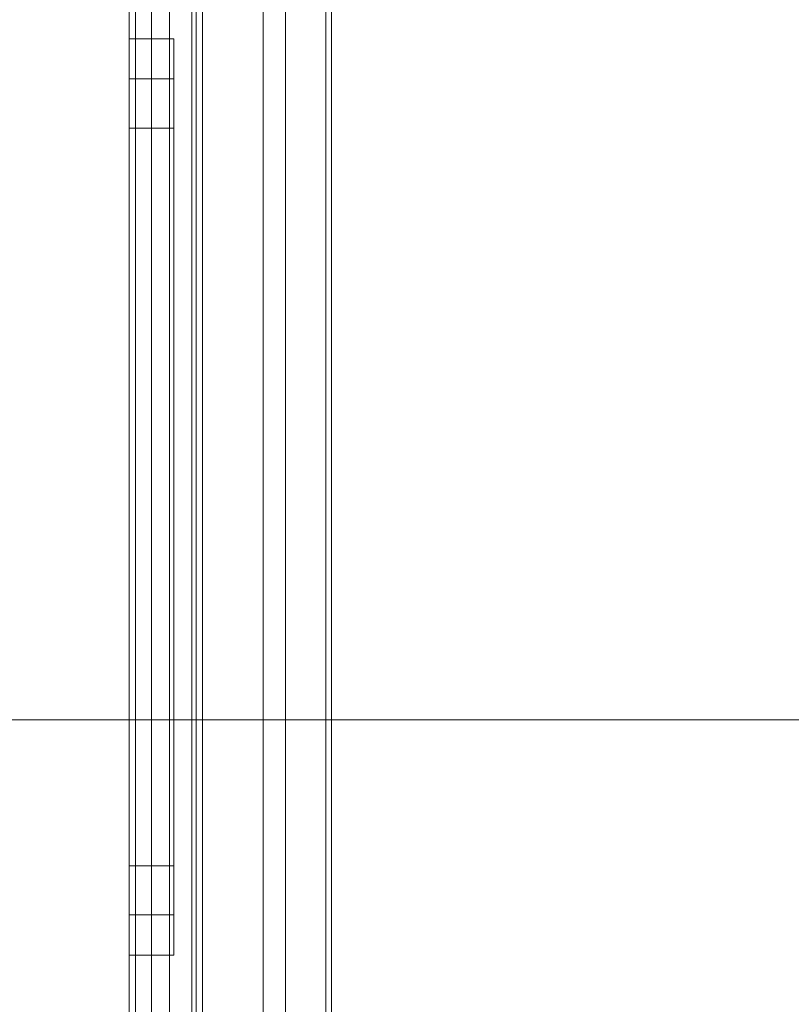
# Model space of a CAD drawing. Extents: x -420 to 300, y 62 to 1112.
# Tile 176 of 227: x -61.39 to -61.045, y 388.926 to 389.367. Entities that reach past the tile are written whole.
import ezdxf

# ---------------------------------------------------------------- set-up
doc = ezdxf.new("R2010")
doc.units = 0
doc.layers.get('0').update_dxf_attribs({"lineweight": 13})
doc.layers.add('00_E_ST_Handlaufleuchte_Bem', color=7, linetype='Continuous', lineweight=5, true_color=0x7d7d00)

# ---------------------------------------------------------------- blocks, each defined once
blk = doc.blocks.new('Maß-A06CPUYVL0', base_point=(-68.31625, 379.05341))
at = {"color": 0, "linetype": 'ByBlock', "lineweight": -2, "ltscale": 0.13}
blk.add_line((-6.46772, 389.05342), (-67.46772, 389.05342), dxfattribs=at)
blk = doc.blocks.new('Blockreferenz-A06CPV5FL0', base_point=(-61.34085, 386.58521))
at = {"color": 251, "linetype": 'ByBlock', "lineweight": -2, "ltscale": 0.13, "true_color": 0x636363}
for p, q in [((-61.34086, 390.03521), (-61.34086, 386.73521)), ((-61.30797, 390.03521), (-61.30797, 386.73521)), ((-61.33797, 390.01488), (-61.33797, 386.75721)), ((-61.25286, 386.90521), (-61.25286, 389.86521)), ((-61.25032, 386.90774), (-61.25032, 389.86268)), ((-61.32286, 386.91121), (-61.32286, 389.85921)), ((-61.32286, 389.85921), (-61.32286, 386.91121)), ((-61.27086, 386.91121), (-61.27086, 389.85921)), ((-61.27086, 389.85921), (-61.27086, 386.91121))]:
    blk.add_line(p, q, dxfattribs=at)
blk = doc.blocks.new('Blockreferenz-A06CPV5NL0', base_point=(-61.34085, 386.58521))
at = {"color": 9, "linetype": 'ByBlock', "lineweight": -2, "ltscale": 0.13, "true_color": 0xc1c9c4}
for p, q in [((-61.34086, 390.03521), (-61.34086, 386.73521)), ((-61.34086, 386.73521), (-61.34086, 390.03521)), ((-61.31286, 386.73521), (-61.31286, 390.03521)), ((-61.31086, 388.68521), (-61.31086, 390.03521)), ((-61.34086, 389.92521), (-61.34086, 388.38521)), ((-61.34086, 388.38521), (-61.34086, 389.92521)), ((-61.33086, 388.38521), (-61.33086, 389.92521)), ((-61.33086, 389.92521), (-61.33086, 388.38521)), ((-61.34086, 389.91521), (-61.34086, 388.38521)), ((-61.34086, 386.85521), (-61.34086, 389.91521)), ((-61.33086, 388.38521), (-61.33086, 389.91521)), ((-61.33086, 386.85521), (-61.33086, 389.91521)), ((-61.31286, 389.85921), (-61.31286, 386.91121)), ((-61.28086, 386.91121), (-61.28086, 389.85921)), ((-61.28086, 389.70521), (-61.28086, 388.65021)), ((-61.25286, 389.70521), (-61.25286, 388.80227)), ((-61.25286, 388.80227), (-61.25286, 389.70521)), ((-61.32086, 389.35821), (-61.34086, 389.35821)), ((-61.34086, 389.35821), (-61.34086, 389.35122)), ((-61.34086, 389.35122), (-61.34086, 389.35821)), ((-61.32086, 389.35427), (-61.32086, 389.35821)), ((-61.32086, 389.35427), (-61.32086, 389.35821)), ((-61.32086, 389.3426), (-61.32086, 389.35427)), ((-61.32086, 389.3426), (-61.32086, 389.35427)), ((-61.34086, 389.35122), (-61.34086, 389.33074)), ((-61.34086, 389.33074), (-61.34086, 389.35122)), ((-61.32086, 389.34021), (-61.34086, 389.34021)), ((-61.34086, 389.34021), (-61.34086, 389.33383)), ((-61.34086, 389.33383), (-61.34086, 389.34021)), ((-61.32086, 389.32366), (-61.32086, 389.3426)), ((-61.32086, 389.32366), (-61.32086, 389.3426)), ((-61.32086, 389.33661), (-61.32086, 389.34021)), ((-61.32086, 389.33661), (-61.32086, 389.34021)), ((-61.32086, 389.32597), (-61.32086, 389.33661)), ((-61.32086, 389.32597), (-61.32086, 389.33661)), ((-61.34086, 389.33383), (-61.34086, 389.31515)), ((-61.34086, 389.31515), (-61.34086, 389.33383)), ((-61.34086, 389.33074), (-61.34086, 389.29816)), ((-61.34086, 389.29816), (-61.34086, 389.33074)), ((-61.32086, 389.30869), (-61.32086, 389.32597)), ((-61.32086, 389.30869), (-61.32086, 389.32597)), ((-61.32086, 389.29816), (-61.32086, 389.32366)), ((-61.32086, 389.29816), (-61.32086, 389.32366)), ((-61.34086, 389.31821), (-61.34086, 389.31258)), ((-61.32086, 389.31821), (-61.34086, 389.31821)), ((-61.34086, 389.31258), (-61.34086, 389.31821)), ((-61.32086, 389.31258), (-61.32086, 389.31821)), ((-61.32086, 389.31258), (-61.32086, 389.31821)), ((-61.34086, 389.31515), (-61.34086, 389.28544)), ((-61.34086, 389.28544), (-61.34086, 389.31515)), ((-61.34086, 389.31258), (-61.34086, 389.2961)), ((-61.34086, 389.2961), (-61.34086, 389.31258)), ((-61.32086, 389.2961), (-61.32086, 389.31258)), ((-61.32086, 389.2961), (-61.32086, 389.31258)), ((-61.32086, 389.28544), (-61.32086, 389.30869)), ((-61.32086, 389.28544), (-61.32086, 389.30869)), ((-61.34086, 389.29816), (-61.34086, 389.25571)), ((-61.34086, 389.25571), (-61.34086, 389.29816)), ((-61.34086, 389.2961), (-61.34086, 389.26988)), ((-61.34086, 389.26988), (-61.34086, 389.2961)), ((-61.32086, 389.2671), (-61.32086, 389.29816)), ((-61.32086, 389.2671), (-61.32086, 389.29816)), ((-61.32086, 389.26988), (-61.32086, 389.2961)), ((-61.32086, 389.26988), (-61.32086, 389.2961)), ((-61.34086, 389.28544), (-61.34086, 389.24671)), ((-61.34086, 389.24671), (-61.34086, 389.28544)), ((-61.32086, 389.2571), (-61.32086, 389.28544)), ((-61.32086, 389.2571), (-61.32086, 389.28544)), ((-61.34086, 389.26988), (-61.34086, 389.23571)), ((-61.34086, 389.23571), (-61.34086, 389.26988)), ((-61.32086, 389.23571), (-61.32086, 389.26988)), ((-61.32086, 389.23571), (-61.32086, 389.26988)), ((-61.32086, 389.23166), (-61.32086, 389.2671)), ((-61.32086, 389.23166), (-61.32086, 389.2671)), ((-61.32086, 389.22477), (-61.32086, 389.2571)), ((-61.32086, 389.22477), (-61.32086, 389.2571)), ((-61.34086, 389.25571), (-61.34086, 389.20626)), ((-61.34086, 389.20626), (-61.34086, 389.25571)), ((-61.34086, 389.24671), (-61.34086, 389.20161)), ((-61.34086, 389.20161), (-61.34086, 389.24671)), ((-61.34086, 389.23571), (-61.34086, 389.19591)), ((-61.34086, 389.19591), (-61.34086, 389.23571)), ((-61.32086, 389.19591), (-61.32086, 389.23571)), ((-61.32086, 389.19591), (-61.32086, 389.23571)), ((-61.32086, 389.1932), (-61.32086, 389.23166)), ((-61.32086, 389.1932), (-61.32086, 389.23166)), ((-61.32086, 389.18969), (-61.32086, 389.22477)), ((-61.32086, 389.18969), (-61.32086, 389.22477)), ((-61.34086, 389.20626), (-61.34086, 389.15321)), ((-61.34086, 389.15321), (-61.34086, 389.20626)), ((-61.34086, 389.20161), (-61.34086, 389.15321)), ((-61.34086, 389.15321), (-61.34086, 389.20161)), ((-61.34086, 389.19591), (-61.34086, 389.15321)), ((-61.34086, 389.15321), (-61.34086, 389.19591)), ((-61.32086, 389.15321), (-61.32086, 389.19591)), ((-61.32086, 389.15321), (-61.32086, 389.19591)), ((-61.32086, 389.15321), (-61.32086, 389.1932)), ((-61.32086, 389.15321), (-61.32086, 389.1932)), ((-61.32086, 389.15321), (-61.32086, 389.18969)), ((-61.32086, 389.15321), (-61.32086, 389.18969)), ((-61.34086, 389.15321), (-61.34086, 389.10481)), ((-61.34086, 389.15321), (-61.34086, 389.10015)), ((-61.34086, 389.15321), (-61.34086, 389.1105)), ((-61.34086, 389.10481), (-61.34086, 389.15321)), ((-61.34086, 389.10015), (-61.34086, 389.15321)), ((-61.34086, 389.1105), (-61.34086, 389.15321)), ((-61.32086, 389.11672), (-61.32086, 389.15321)), ((-61.32086, 389.11321), (-61.32086, 389.15321)), ((-61.32086, 389.1105), (-61.32086, 389.15321)), ((-61.32086, 389.11672), (-61.32086, 389.15321)), ((-61.32086, 389.11321), (-61.32086, 389.15321)), ((-61.32086, 389.1105), (-61.32086, 389.15321)), ((-61.32086, 389.08164), (-61.32086, 389.11672)), ((-61.32086, 389.08164), (-61.32086, 389.11672)), ((-61.32086, 389.07476), (-61.32086, 389.11321)), ((-61.32086, 389.07476), (-61.32086, 389.11321)), ((-61.34086, 389.1105), (-61.34086, 389.07071)), ((-61.34086, 389.07071), (-61.34086, 389.1105)), ((-61.32086, 389.07071), (-61.32086, 389.1105)), ((-61.32086, 389.07071), (-61.32086, 389.1105)), ((-61.34086, 389.10481), (-61.34086, 389.05971)), ((-61.34086, 389.05971), (-61.34086, 389.10481)), ((-61.34086, 389.10015), (-61.34086, 389.05071)), ((-61.34086, 389.05071), (-61.34086, 389.10015)), ((-61.32086, 389.04932), (-61.32086, 389.08164)), ((-61.32086, 389.04932), (-61.32086, 389.08164)), ((-61.32086, 389.03931), (-61.32086, 389.07476)), ((-61.32086, 389.03931), (-61.32086, 389.07476)), ((-61.34086, 389.07071), (-61.34086, 389.03653)), ((-61.34086, 389.03653), (-61.34086, 389.07071)), ((-61.32086, 389.03653), (-61.32086, 389.07071)), ((-61.32086, 389.03653), (-61.32086, 389.07071)), ((-61.34086, 389.05971), (-61.34086, 389.02098)), ((-61.34086, 389.02098), (-61.34086, 389.05971)), ((-61.34086, 389.05071), (-61.34086, 389.00825)), ((-61.34086, 389.00825), (-61.34086, 389.05071)), ((-61.32086, 389.02098), (-61.32086, 389.04932)), ((-61.32086, 389.02098), (-61.32086, 389.04932)), ((-61.34086, 389.03653), (-61.34086, 389.01031)), ((-61.34086, 389.01031), (-61.34086, 389.03653)), ((-61.32086, 389.00825), (-61.32086, 389.03931)), ((-61.32086, 389.00825), (-61.32086, 389.03931)), ((-61.32086, 389.01031), (-61.32086, 389.03653)), ((-61.32086, 389.01031), (-61.32086, 389.03653)), ((-61.34086, 389.02098), (-61.34086, 388.99126)), ((-61.34086, 388.99126), (-61.34086, 389.02098)), ((-61.32086, 388.99772), (-61.32086, 389.02098)), ((-61.32086, 388.99772), (-61.32086, 389.02098)), ((-61.34086, 389.01031), (-61.34086, 388.99383)), ((-61.34086, 388.99383), (-61.34086, 389.01031)), ((-61.32086, 388.99383), (-61.32086, 389.01031)), ((-61.32086, 388.99383), (-61.32086, 389.01031)), ((-61.34086, 389.00825), (-61.34086, 388.97567)), ((-61.34086, 388.97567), (-61.34086, 389.00825)), ((-61.32086, 388.98276), (-61.32086, 389.00825)), ((-61.32086, 388.98276), (-61.32086, 389.00825)), ((-61.32086, 388.98044), (-61.32086, 388.99772)), ((-61.32086, 388.98044), (-61.32086, 388.99772)), ((-61.34086, 388.99383), (-61.34086, 388.98821)), ((-61.34086, 388.98821), (-61.34086, 388.99383)), ((-61.32086, 388.98821), (-61.32086, 388.99383)), ((-61.32086, 388.98821), (-61.32086, 388.99383)), ((-61.34086, 388.99126), (-61.34086, 388.97258)), ((-61.34086, 388.97258), (-61.34086, 388.99126)), ((-61.34086, 388.98821), (-61.32086, 388.98821)), ((-61.32086, 388.96381), (-61.32086, 388.98276)), ((-61.32086, 388.96381), (-61.32086, 388.98276)), ((-61.32086, 388.9698), (-61.32086, 388.98044)), ((-61.32086, 388.9698), (-61.32086, 388.98044)), ((-61.34086, 388.97567), (-61.34086, 388.95519)), ((-61.34086, 388.95519), (-61.34086, 388.97567)), ((-61.34086, 388.97258), (-61.34086, 388.96621)), ((-61.34086, 388.96621), (-61.34086, 388.97258)), ((-61.32086, 388.96621), (-61.32086, 388.9698)), ((-61.32086, 388.96621), (-61.32086, 388.9698)), ((-61.34086, 388.96621), (-61.32086, 388.96621)), ((-61.32086, 388.95215), (-61.32086, 388.96381)), ((-61.32086, 388.95215), (-61.32086, 388.96381)), ((-61.34086, 388.95519), (-61.34086, 388.94821)), ((-61.34086, 388.94821), (-61.34086, 388.95519)), ((-61.32086, 388.94821), (-61.32086, 388.95215)), ((-61.32086, 388.94821), (-61.32086, 388.95215)), ((-61.34086, 388.94821), (-61.32086, 388.94821))]:
    blk.add_line(p, q, dxfattribs=at)

msp = doc.modelspace()

# ---------------------------------------------------------------- block references
at = {"ltscale": 0.13}
for name in ['Blockreferenz-A06CPV5FL0', 'Blockreferenz-A06CPV5NL0']:
    msp.add_blockref(name, (-61.34085, 386.58521), dxfattribs=at)
at = {"layer": '00_E_ST_Handlaufleuchte_Bem', "ltscale": 0.13}
msp.add_blockref('Maß-A06CPUYVL0', (-68.31625, 379.05341), dxfattribs=at)

doc.saveas('drawing.dxf')
